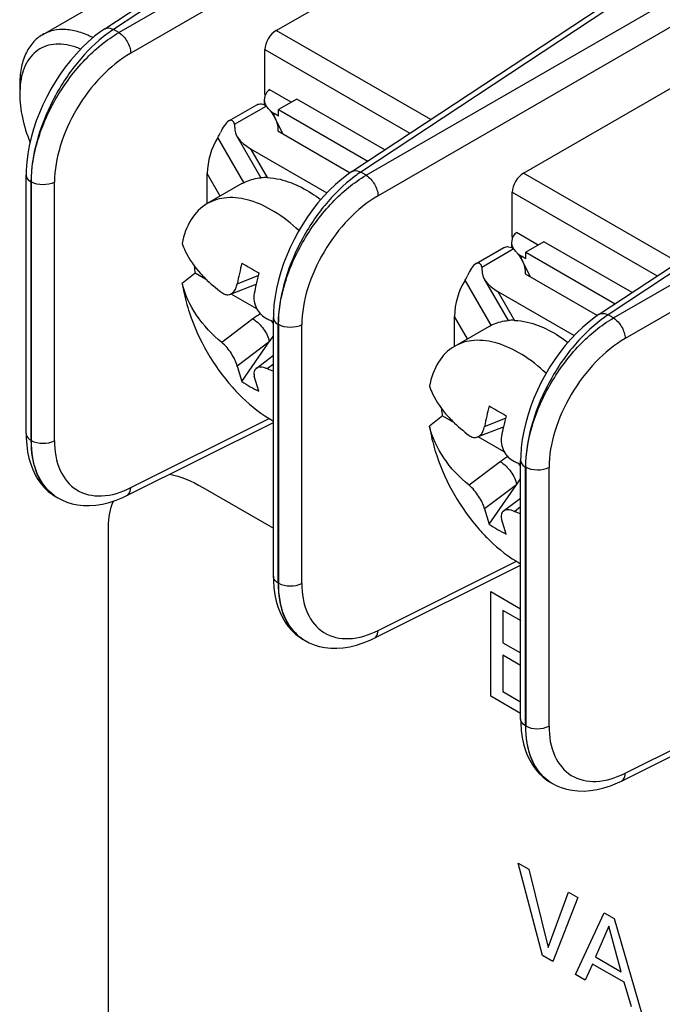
# Model space of a CAD drawing. Header units: inches. Extents: x 0 to 34, y 0 to 22.
# Tile 35 of 127: x 4.729 to 4.93, y 7.278 to 7.586. Entities that reach past the tile are written whole.
import ezdxf

# ---------------------------------------------------------------- set-up
doc = ezdxf.new("R2010")
doc.units = ezdxf.units.IN
doc.header["$LTSCALE"] = 1.87
doc.header["$MEASUREMENT"] = 0
doc.layers.get('0').update_dxf_attribs({"linetype": 'CONTINUOUS'})

msp = doc.modelspace()

# ---------------------------------------------------------------- linework, layer by layer
at = {"color": 7, "linetype": 'CONTINUOUS'}
for p, q in [((4.7551310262, 7.5827523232), (4.8574478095, 7.6503789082)), ((4.8601612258, 7.6501756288), (4.7578939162, 7.5825817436)), ((4.7595798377, 7.5816083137), (4.8692481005, 7.6449289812)), ((4.8729549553, 7.6385085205), (4.7632915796, 7.5751906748)), ((4.8087948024, 7.5822701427), (4.8729549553, 7.6193151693)), ((4.8324708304, 7.5380972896), (4.9347876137, 7.6057238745)), ((4.93750103, 7.6055205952), (4.8352337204, 7.53792671)), ((4.8369196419, 7.5369532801), (4.9465879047, 7.6002739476)), ((4.7356768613, 7.580942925), (4.7586439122, 7.5942038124)), ((4.9502947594, 7.5938534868), (4.8406313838, 7.5305356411)), ((4.7551286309, 7.5827507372), (4.7551333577, 7.5827538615)), ((4.7595798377, 7.5816083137), (4.7578939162, 7.5825817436)), ((4.8571026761, 7.5543777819), (4.8087948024, 7.5822701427)), ((4.8052635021, 7.5762889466), (4.8506261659, 7.550097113)), ((4.8052635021, 7.5623167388), (4.8052635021, 7.5762889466)), ((4.8861346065, 7.5376151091), (4.9502947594, 7.5746601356)), ((4.7285431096, 7.5651744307), (4.7285431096, 7.5623615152)), ((4.7286782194, 7.5650886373), (4.7285431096, 7.5623615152)), ((4.8134276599, 7.5597841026), (4.8065699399, 7.5637436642)), ((4.8050488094, 7.5606007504), (4.8050488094, 7.559060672)), ((4.8052374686, 7.5617448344), (4.8050488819, 7.5606014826)), ((4.805433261, 7.5622187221), (4.8052635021, 7.5623167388)), ((4.815195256, 7.5608046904), (4.8095384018, 7.5575384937)), ((4.8427528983, 7.5448932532), (4.815195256, 7.5608046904)), ((4.9098106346, 7.4934422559), (5.0121274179, 7.5610688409)), ((5.0148408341, 7.5608655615), (4.9125735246, 7.4932716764)), ((4.7939409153, 7.5539580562), (4.8026653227, 7.5589954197)), ((4.7957737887, 7.552902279), (4.8055935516, 7.558572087)), ((4.8041471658, 7.5592667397), (4.8049996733, 7.5590556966)), ((4.8055935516, 7.558572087), (4.8050488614, 7.5590264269)), ((4.8095384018, 7.5575384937), (4.8374777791, 7.5414066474)), ((4.8095384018, 7.555497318), (4.8095384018, 7.5575384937)), ((4.8069222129, 7.5571448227), (4.8081241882, 7.5563138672)), ((4.8095384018, 7.555497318), (4.8081241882, 7.5563138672)), ((4.8081241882, 7.5553603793), (4.8081241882, 7.5563138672)), ((4.8083997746, 7.554873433), (4.8108955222, 7.5499006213)), ((4.9142594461, 7.4922982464), (5.0239277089, 7.5556189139)), ((4.7957737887, 7.552902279), (4.7955088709, 7.5535413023)), ((4.79863064, 7.5346802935), (4.7904980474, 7.548766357)), ((4.7964956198, 7.5491421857), (4.8039965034, 7.5361502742)), ((4.8093241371, 7.5508079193), (4.8319539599, 7.5377417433)), ((5.0276345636, 7.5491984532), (4.917971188, 7.4858806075)), ((4.8007453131, 7.5452678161), (4.8246559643, 7.5314621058)), ((4.8007453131, 7.5452678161), (4.8059700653, 7.5362182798)), ((4.7305472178, 7.4561722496), (4.7305472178, 7.5370689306)), ((4.7912853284, 7.5304392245), (4.7872289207, 7.5374651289)), ((4.7872289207, 7.5280803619), (4.7872289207, 7.5374651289)), ((4.8324684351, 7.5380957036), (4.8324731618, 7.5380988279)), ((4.8369196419, 7.5369532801), (4.8352337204, 7.53792671)), ((4.9344424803, 7.5097227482), (4.8861346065, 7.5376151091)), ((4.7321607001, 7.5348828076), (4.7320835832, 7.5349273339)), ((4.7320835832, 7.4540306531), (4.7320835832, 7.5349273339)), ((4.7321607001, 7.5348828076), (4.7321607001, 7.4539861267)), ((4.7394472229, 7.4539073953), (4.7394472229, 7.5348131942)), ((4.7980422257, 7.5343405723), (4.7871999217, 7.5280803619)), ((4.8826033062, 7.5316339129), (4.9279659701, 7.5054420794)), ((4.8826033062, 7.5176617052), (4.8826033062, 7.5316339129)), ((4.8827730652, 7.5175636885), (4.8826033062, 7.5176617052)), ((4.8907674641, 7.5151290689), (4.8839097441, 7.5190886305)), ((4.8712807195, 7.5093030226), (4.8800051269, 7.514340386)), ((4.88148697, 7.514611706), (4.8823394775, 7.514400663)), ((4.8823886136, 7.5159457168), (4.8823886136, 7.514400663)), ((4.8829333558, 7.5139170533), (4.8823886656, 7.5143713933)), ((4.8825772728, 7.5170898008), (4.8823886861, 7.5159464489)), ((4.8925350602, 7.5161496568), (4.886878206, 7.51288346)), ((4.9200927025, 7.5002382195), (4.8925350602, 7.5161496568)), ((4.8731135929, 7.5082472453), (4.8829333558, 7.5139170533)), ((4.8842620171, 7.5124897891), (4.8854639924, 7.5116588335)), ((4.886878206, 7.5108422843), (4.8854639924, 7.5116588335)), ((4.8854639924, 7.5107053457), (4.8854639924, 7.5116588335)), ((4.886878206, 7.51288346), (4.9148175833, 7.4967516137)), ((4.886878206, 7.5108422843), (4.886878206, 7.51288346)), ((4.8731135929, 7.5082472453), (4.8728486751, 7.5088862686)), ((4.8857395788, 7.5102183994), (4.8882353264, 7.5052455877)), ((4.7871634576, 7.504117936), (4.7833925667, 7.5062952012)), ((4.7965983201, 7.5029925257), (4.8031531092, 7.5055819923)), ((4.8866639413, 7.5061528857), (4.9092937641, 7.4930867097)), ((4.7944409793, 7.4997178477), (4.8025136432, 7.5029069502)), ((4.8759704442, 7.4900252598), (4.8678378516, 7.5041113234)), ((4.873835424, 7.504487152), (4.8813363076, 7.4914952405)), ((4.8027552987, 7.4951154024), (4.7946447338, 7.4997983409)), ((4.8780851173, 7.5006127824), (4.9019957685, 7.4868070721)), ((4.8780851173, 7.5006127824), (4.8833098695, 7.4915632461)), ((4.8686251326, 7.4857841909), (4.8645687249, 7.4928100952)), ((4.8645687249, 7.4834253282), (4.8645687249, 7.4928100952)), ((4.9098082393, 7.4934406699), (4.909812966, 7.4934437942)), ((4.9142594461, 7.4922982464), (4.9125735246, 7.4932716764)), ((4.8015027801, 7.4919919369), (4.7917875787, 7.4846110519)), ((4.807887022, 7.411517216), (4.807887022, 7.4924138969)), ((4.8095005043, 7.4902277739), (4.8094233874, 7.4902723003)), ((4.8094233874, 7.4093756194), (4.8094233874, 7.4902723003)), ((4.8095005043, 7.4902277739), (4.8095005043, 7.4093310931)), ((4.8167870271, 7.4092523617), (4.8167870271, 7.4901581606)), ((4.8753820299, 7.4896855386), (4.8645397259, 7.4834253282)), ((4.806611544, 7.4847977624), (4.8078870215, 7.4866440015)), ((4.8066115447, 7.484797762), (4.7965981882, 7.477190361)), ((4.7980590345, 7.4724181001), (4.8066115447, 7.484797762)), ((4.8024723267, 7.4765018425), (4.807887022, 7.4806155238)), ((4.7965981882, 7.477190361), (4.7980590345, 7.4724181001)), ((4.8059297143, 7.4764455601), (4.807887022, 7.4779325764)), ((4.8033623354, 7.4693560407), (4.801901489, 7.4741283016)), ((4.762053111, 7.4367279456), (4.807887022, 7.4596202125)), ((4.7632909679, 7.4392077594), (4.8065639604, 7.4608209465)), ((4.8645032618, 7.4594629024), (4.8607323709, 7.4616401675)), ((4.8739381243, 7.458337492), (4.8804929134, 7.4609269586)), ((4.8717807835, 7.4550628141), (4.8798534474, 7.4582519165)), ((4.7321607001, 7.4539861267), (4.7320835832, 7.4540306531)), ((4.8800951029, 7.4504603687), (4.871984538, 7.4551433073)), ((4.8788425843, 7.4473369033), (4.8691273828, 7.4399560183)), ((4.8852268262, 7.3668621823), (4.8852268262, 7.4477588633)), ((4.8868403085, 7.4455727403), (4.8867631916, 7.4456172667)), ((4.8867631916, 7.3647205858), (4.8867631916, 7.4456172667)), ((4.8868403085, 7.4455727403), (4.8868403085, 7.3646760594)), ((4.8941268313, 7.364597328), (4.8941268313, 7.4455031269)), ((4.8839513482, 7.4401427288), (4.8852268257, 7.4419889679)), ((4.8839513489, 7.4401427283), (4.8739379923, 7.4325353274)), ((4.8753988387, 7.4277630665), (4.8839513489, 7.4401427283)), ((4.7387785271, 7.4370432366), (4.7399479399, 7.4363014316)), ((4.7399122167, 7.4363218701), (4.7404845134, 7.4359914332)), ((4.7620505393, 7.4367266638), (4.7620556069, 7.4367291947)), ((4.8798121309, 7.4318468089), (4.8852268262, 7.4359604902)), ((4.8739379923, 7.4325353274), (4.8753988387, 7.4277630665)), ((4.8832695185, 7.4317905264), (4.8852268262, 7.4332775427)), ((4.8807021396, 7.424701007), (4.8792412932, 7.4294732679)), ((4.8406307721, 7.3945527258), (4.8839037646, 7.4161659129)), ((4.8393929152, 7.392072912), (4.8852268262, 7.4149651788)), ((4.8078870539, 7.4115149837), (4.8079126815, 7.4101308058)), ((4.8095005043, 7.4093310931), (4.8094233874, 7.4093756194)), ((4.8161183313, 7.392388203), (4.817287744, 7.3916463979)), ((4.8172520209, 7.3916668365), (4.8178243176, 7.3913363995)), ((4.8393903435, 7.3920716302), (4.8393954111, 7.3920741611)), ((4.9167327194, 7.3474178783), (4.9625666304, 7.3703101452)), ((4.9179705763, 7.3498976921), (4.9612435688, 7.3715108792)), ((4.8852268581, 7.36685995), (4.8852524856, 7.3654757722)), ((4.8868403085, 7.3646760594), (4.8867631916, 7.3647205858)), ((4.8934581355, 7.3477331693), (4.8946275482, 7.3469913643)), ((4.8945918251, 7.3470118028), (4.8951641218, 7.3466813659)), ((4.9167301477, 7.3474165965), (4.9167352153, 7.3474191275))]:
    msp.add_line(p, q, dxfattribs=at)
at = {"color": 40, "linetype": 'CONTINUOUS'}
for p, q in [((4.7857938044, 7.4392993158), (4.807887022, 7.4265429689)), ((4.7563310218, 7.2060182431), (4.7563310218, 7.4268441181)), ((4.8758939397, 7.4067145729), (4.8852268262, 7.4013258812)), ((4.8758939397, 7.3739545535), (4.8758939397, 7.4067145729)), ((4.8853649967, 7.3975280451), (4.8797064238, 7.4007952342)), ((4.8797064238, 7.4007952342), (4.8797064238, 7.3906735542)), ((4.8797064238, 7.3906735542), (4.8852066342, 7.3874978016)), ((4.8852268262, 7.3835852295), (4.8797064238, 7.3867726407)), ((4.8797064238, 7.3867726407), (4.8797064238, 7.3754271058)), ((4.8852268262, 7.3685658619), (4.8758939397, 7.3739545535)), ((4.8797064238, 7.3754271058), (4.8852268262, 7.3722396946)), ((4.884494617, 7.3217133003), (4.8877625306, 7.3198264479)), ((4.8920616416, 7.2927973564), (4.884494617, 7.3217133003)), ((4.8877625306, 7.3198264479), (4.8937999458, 7.2953620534)), ((4.8937999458, 7.2953620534), (4.9001587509, 7.3126690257)), ((4.9031317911, 7.3109524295), (4.8953008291, 7.2909270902)), ((4.9001587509, 7.3126690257), (4.9031317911, 7.3109524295)), ((4.902379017, 7.2868402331), (4.9113295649, 7.3062205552)), ((4.9113295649, 7.3062205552), (4.9144801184, 7.304401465)), ((4.9127729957, 7.3020220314), (4.9086511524, 7.2923643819)), ((4.916688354, 7.2877238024), (4.9127729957, 7.3020220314)), ((4.9144801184, 7.304401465), (4.9230780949, 7.274888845)), ((4.8953008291, 7.2909270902), (4.8920616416, 7.2927973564)), ((4.9086511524, 7.2923643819), (4.916688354, 7.2877238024)), ((4.9077090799, 7.2901550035), (4.905411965, 7.285089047)), ((4.917572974, 7.2844597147), (4.9077090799, 7.2901550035)), ((4.905411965, 7.285089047), (4.902379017, 7.2868402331)), ((4.9198700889, 7.2767411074), (4.917572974, 7.2844597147))]:
    msp.add_line(p, q, dxfattribs=at)
at = {"color": 7, "linetype": 'CONTINUOUS'}
for points in [[(4.7551336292, 7.5827538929), (4.7539624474, 7.5819487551), (4.7519620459, 7.580427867), (4.7500071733, 7.5787577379), (4.7481024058, 7.5769452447), (4.746258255, 7.5750029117), (4.7444917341, 7.5729535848), (4.7428149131, 7.570817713), (4.7412275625, 7.5686004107), (4.7397282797, 7.5663037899), (4.7383228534, 7.5639388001), (4.7370185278, 7.5615182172), (4.7358170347, 7.5590456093), (4.7347240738, 7.5565326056), (4.7337450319, 7.5539894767), (4.7328827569, 7.551416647), (4.7321428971, 7.5488171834), (4.7315350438, 7.546211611), (4.7310679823, 7.5436256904), (4.7307472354, 7.5410759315), (4.7305762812, 7.5385706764), (4.73054725, 7.5370676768)], [(4.8324734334, 7.5380988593), (4.8313022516, 7.5372937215), (4.82930185, 7.5357728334), (4.8273469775, 7.5341027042), (4.82544221, 7.5322902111), (4.8235980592, 7.5303478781), (4.8218315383, 7.5282985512), (4.8201547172, 7.5261626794), (4.8185673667, 7.523945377), (4.8170680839, 7.5216487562), (4.8156626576, 7.5192837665), (4.814358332, 7.5168631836), (4.8131568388, 7.5143905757), (4.812063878, 7.511877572), (4.811084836, 7.5093344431), (4.8102225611, 7.5067616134), (4.8094827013, 7.5041621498), (4.808874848, 7.5015565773), (4.8084077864, 7.4989706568), (4.8080870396, 7.4964208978), (4.8079160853, 7.4939156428), (4.8078870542, 7.4924126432)], [(4.9098132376, 7.4934438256), (4.9086420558, 7.4926386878), (4.9066416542, 7.4911177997), (4.9046867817, 7.4894476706), (4.9027820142, 7.4876351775), (4.9009378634, 7.4856928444), (4.8991713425, 7.4836435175), (4.8974945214, 7.4815076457), (4.8959071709, 7.4792903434), (4.8944078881, 7.4769937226), (4.8930024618, 7.4746287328), (4.8916981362, 7.4722081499), (4.890496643, 7.469735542), (4.8894036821, 7.4672225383), (4.8884246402, 7.4646794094), (4.8875623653, 7.4621065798), (4.8868225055, 7.4595071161), (4.8862146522, 7.4569015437), (4.8857475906, 7.4543156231), (4.8854268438, 7.4517658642), (4.8852558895, 7.4492606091), (4.8852268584, 7.4477576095)], [(4.7305472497, 7.4561700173), (4.7305728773, 7.4547858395), (4.7307334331, 7.4525073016), (4.7310310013, 7.4503761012), (4.7314522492, 7.4483995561), (4.731987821, 7.4465665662), (4.7326366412, 7.4448526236), (4.7333908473, 7.4432633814), (4.7342451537, 7.4417988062), (4.7352126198, 7.4404370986), (4.7362934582, 7.4391841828), (4.7374797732, 7.4380530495), (4.7387785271, 7.4370432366)], [(4.740470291, 7.4359996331), (4.741710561, 7.4353481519), (4.7432591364, 7.434701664), (4.7449086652, 7.4341909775), (4.7466517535, 7.4338283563), (4.7484823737, 7.4336248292), (4.7503958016, 7.4335894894), (4.7523918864, 7.4337308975), (4.7544547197, 7.4340568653), (4.7565554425, 7.4345684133), (4.7586795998, 7.4352637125), (4.7608265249, 7.4361447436), (4.7620557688, 7.4367294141)], [(4.8079126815, 7.4101308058), (4.8080732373, 7.407852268), (4.8083708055, 7.4057210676), (4.8087920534, 7.4037445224), (4.8093276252, 7.4019115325), (4.8099764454, 7.4001975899), (4.8107306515, 7.3986083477), (4.8115849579, 7.3971437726), (4.812552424, 7.395782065), (4.8136332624, 7.3945291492), (4.8148195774, 7.3933980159), (4.8161183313, 7.392388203)], [(4.8178100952, 7.3913445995), (4.8190503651, 7.3906931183), (4.8205989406, 7.3900466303), (4.8222484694, 7.3895359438), (4.8239915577, 7.3891733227), (4.8258221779, 7.3889697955), (4.8277356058, 7.3889344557), (4.8297316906, 7.3890758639), (4.8317945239, 7.3894018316), (4.8338952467, 7.3899133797), (4.836019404, 7.3906086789), (4.8381663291, 7.39148971), (4.839395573, 7.3920743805)], [(4.8852524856, 7.3654757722), (4.8854130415, 7.3631972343), (4.8857106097, 7.3610660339), (4.8861318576, 7.3590894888), (4.8866674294, 7.3572564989), (4.8873162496, 7.3555425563), (4.8880704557, 7.3539533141), (4.8889247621, 7.3524887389), (4.8898922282, 7.3511270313), (4.8909730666, 7.3498741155), (4.8921593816, 7.3487429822), (4.8934581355, 7.3477331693)], [(4.8951498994, 7.3466895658), (4.8963901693, 7.3460380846), (4.8979387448, 7.3453915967), (4.8995882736, 7.3448809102), (4.9013313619, 7.3445182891), (4.9031619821, 7.3443147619), (4.90507541, 7.3442794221), (4.9070714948, 7.3444208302), (4.9091343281, 7.344746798), (4.9112350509, 7.345258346), (4.9133592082, 7.3459536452), (4.9155061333, 7.3468346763), (4.9167353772, 7.3474193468)]]:
    msp.add_lwpolyline(points, dxfattribs=at)
for centre, radius, start, end in [((4.780075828, 7.5487531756), 0.0404525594, 123.2534745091, 126.6251438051), ((4.7530763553, 7.5625946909), 0.0245252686, 174.0027876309, 174.1635695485), ((4.8032658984, 7.5564288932), 0.0031505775, 55.5340570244, 56.6504435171), ((4.7931354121, 7.5458229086), 0.0178254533, 41.6004948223, 45.6614967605), ((4.7989348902, 7.550062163), 0.0106177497, 26.5793746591, 27.4752367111), ((4.8054441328, 7.519049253), 0.0171770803, 88.2454280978, 94.8531692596), ((4.8574156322, 7.5040981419), 0.0404525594, 123.2534745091, 126.6251438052), ((4.8806057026, 7.5117738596), 0.0031505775, 55.5340570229, 56.6504435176), ((4.8704752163, 7.501167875), 0.0178254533, 41.6004948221, 45.6614967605), ((4.828743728, 7.5124684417), 0.0457693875, 184.8143136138, 187.7515101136), ((4.8859086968, 7.4861900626), 0.0908772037, 165.169071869, 169.3451673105), ((4.9571030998, 7.7787828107), 0.3127847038, 239.4375128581, 240.5592902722), ((4.8762746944, 7.5054071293), 0.0106177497, 26.5793746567, 27.4752367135), ((5.7568671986, 6.2842898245), 1.562353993, 128.5415485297, 128.7296320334), ((4.8934068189, 7.4825895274), 0.0931367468, 165.1944581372, 167.3999038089), ((4.888689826, 7.4836500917), 0.0883019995, 167.4038192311, 169.375506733), ((4.8199111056, 7.4677085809), 0.0304721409, 121.8277299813, 127.1644832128), ((4.9347554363, 7.4594431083), 0.0404525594, 123.253474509, 126.6251438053), ((4.8458574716, 7.5805318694), 0.0970662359, 245.7106162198, 246.5573549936), ((4.8468116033, 7.5827242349), 0.0994572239, 246.5555196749, 246.9615097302), ((4.7986123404, 7.48555766), 0.0104818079, 30.9702382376, 34.2667992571), ((4.7985325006, 7.4855082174), 0.0105757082, 27.7775641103, 30.977329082), ((4.882783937, 7.4743942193), 0.0171770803, 88.2454280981, 94.8531692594), ((4.831154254, 7.5388903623), 0.0673470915, 248.0037847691, 249.7906191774), ((4.8222750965, 7.5082353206), 0.0432352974, 235.9373312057, 244.0594719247), ((4.9060835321, 7.467813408), 0.0457693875, 184.8143136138, 187.7515101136), ((4.963248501, 7.441535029), 0.0908772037, 165.169071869, 169.3451673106), ((5.034442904, 7.7341277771), 0.3127847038, 239.4375128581, 240.5592902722), ((5.8342070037, 6.2396347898), 1.5623539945, 128.5415485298, 128.7296320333), ((4.9707466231, 7.4379344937), 0.0931367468, 165.1944581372, 167.3999038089), ((4.9660296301, 7.4389950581), 0.0883019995, 167.4038192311, 169.375506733), ((4.8972509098, 7.4230535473), 0.0304721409, 121.8277299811, 127.1644832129), ((4.9231972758, 7.5358768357), 0.0970662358, 245.7106162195, 246.5573549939), ((4.9241514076, 7.5380692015), 0.0994572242, 246.5555196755, 246.9615097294), ((4.8759521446, 7.4409026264), 0.0104818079, 30.9702382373, 34.266799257), ((4.8758723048, 7.4408531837), 0.0105757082, 27.7775641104, 30.9773290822), ((4.7473493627, 7.4478873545), 0.0137346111, 234.7617786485, 239.9440964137), ((4.745990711, 7.4468493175), 0.0121562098, 238.7896822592, 240.0169434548), ((4.9084940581, 7.4942353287), 0.0673470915, 248.0037847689, 249.7906191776), ((4.8996149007, 7.4635802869), 0.0432352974, 235.9373312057, 244.0594719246), ((4.8246891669, 7.4032323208), 0.0137346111, 234.7617786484, 239.9440964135), ((4.8233305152, 7.4021942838), 0.0121562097, 238.7896822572, 240.0169434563), ((4.9020289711, 7.3585772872), 0.0137346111, 234.7617786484, 239.9440964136), ((4.9006703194, 7.3575392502), 0.0121562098, 238.7896822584, 240.0169434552)]:
    msp.add_arc(centre, radius, start, end, dxfattribs=at)
for centre, major_axis, ratio, start_param, end_param in [((4.8089224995, 7.5782590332), (0.0026353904, 0.0042509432), 0.5971151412, 0.8390682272, 2.374957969), ((4.8089224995, 7.5642868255), (0.0026353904, 0.0042509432), 0.5971151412, -3.9082273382, -3.8035775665), ((4.8074628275, 7.5491464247), (0.0115247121, -0.0030883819), 0.5176669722, 3.2030326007, 4.2347534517), ((4.7882293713, 7.5536496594), (0.0075820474, -0.0020318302), 0.5176669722, 0.0614399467, 0.3077626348), ((4.7939464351, 7.5413437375), (0.0030883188, 0.0115244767), 0.5176380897, 1.0167793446, 2.0485001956), ((4.7882293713, 7.5536496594), (0.0020317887, 0.0075818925), 0.5176380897, -2.1248133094, -1.8784906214), ((4.8862623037, 7.5336039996), (0.0026353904, 0.0042509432), 0.5971151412, 0.8390682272, 2.374957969), ((4.8862623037, 7.5196317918), (0.0026353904, 0.0042509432), 0.5971151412, -3.9082273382, -3.8035775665), ((4.8655691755, 7.5089946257), (0.0075820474, -0.0020318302), 0.5176669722, 0.0614399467, 0.3077626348), ((4.8655691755, 7.5089946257), (0.0020317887, 0.0075818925), 0.5176380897, -2.1248133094, -1.8784906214), ((4.8848026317, 7.5044913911), (0.0115247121, -0.0030883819), 0.5176669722, 3.2030326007, 4.2347534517), ((4.8712862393, 7.4966887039), (0.0030883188, 0.0115244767), 0.5176380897, 1.0167793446, 2.0485001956)]:
    msp.add_ellipse(centre, major_axis=major_axis, ratio=ratio, start_param=start_param, end_param=end_param, dxfattribs=at)
for points, knots in [([(4.7514719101, 7.5800135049), (4.7500723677, 7.5807265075), (4.7472962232, 7.5818773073), (4.7430651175, 7.5826917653), (4.7391094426, 7.5824519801), (4.7367269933, 7.5815492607), (4.7356768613, 7.580942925)], [0, 0, 0, 0, 0.2863244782, 0.5443531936, 0.7789520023, 1, 1, 1, 1]), ([(4.7551334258, 7.5827537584), (4.7553157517, 7.5828744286), (4.7562213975, 7.5832395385), (4.7572488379, 7.5829282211), (4.7578939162, 7.5825817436)], [0, 0, 0, 0, 0.2299359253, 1, 1, 1, 1]), ([(4.7356768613, 7.580942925), (4.7345407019, 7.5802869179), (4.7324142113, 7.5784999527), (4.730152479, 7.5747992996), (4.7288067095, 7.5702394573), (4.7285431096, 7.5669203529), (4.7285431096, 7.5651744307)], [0, 0, 0, 0, 0.2177725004, 0.4509548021, 0.7101910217, 1, 1, 1, 1]), ([(4.7559427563, 7.5812186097), (4.7524693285, 7.578639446), (4.7460112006, 7.5721860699), (4.7385355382, 7.5606440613), (4.7335046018, 7.5479812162), (4.7320835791, 7.5391283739), (4.7320835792, 7.5349273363)], [0, 0, 0, 0, 0.2421145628, 0.5049212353, 0.7648950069, 1, 1, 1, 1]), ([(4.7321607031, 7.5348828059), (4.7321607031, 7.5392905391), (4.7338300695, 7.5485895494), (4.7396945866, 7.5616506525), (4.7483154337, 7.5732149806), (4.7556790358, 7.5793355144), (4.7595798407, 7.5816083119)], [0, 0, 0, 0, 0.23541605, 0.4962420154, 0.7588746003, 1, 1, 1, 1]), ([(4.7595798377, 7.5816083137), (4.7606552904, 7.5809409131), (4.7623408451, 7.5789220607), (4.7632464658, 7.5764528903), (4.7632866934, 7.5751878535)], [0, 0, 0, 0, 0.5000066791, 1, 1, 1, 1]), ([(4.7476217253, 7.576445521), (4.7464763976, 7.5769337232), (4.7442096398, 7.5776983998), (4.7407908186, 7.5781362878), (4.7376056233, 7.5777773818), (4.734761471, 7.5766058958), (4.7323735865, 7.5746562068), (4.7305247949, 7.5720145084), (4.7292511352, 7.5687813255), (4.7288166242, 7.5664069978), (4.7286853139, 7.5651570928)], [0, 0, 0, 0, 0.1405167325, 0.2683255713, 0.3860435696, 0.4982147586, 0.6106790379, 0.729205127, 0.8581575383, 1, 1, 1, 1]), ([(4.7632915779, 7.5751907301), (4.7599024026, 7.5732346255), (4.7535013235, 7.5679584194), (4.7460021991, 7.5579680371), (4.7408999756, 7.5466741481), (4.7394476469, 7.5386273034), (4.7394471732, 7.5348131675)], [0, 0, 0, 0, 0.2413900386, 0.5040328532, 0.7647186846, 1, 1, 1, 1]), ([(4.8065699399, 7.5637436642), (4.8064132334, 7.5635944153), (4.8058582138, 7.5630123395), (4.8054232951, 7.5623033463), (4.8052374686, 7.5617448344)], [0, 0, 0, 0, 0.2688217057, 1, 1, 1, 1]), ([(4.7285431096, 7.5623615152), (4.7285431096, 7.5598951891), (4.7291854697, 7.5547180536), (4.7307597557, 7.5497637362), (4.731778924, 7.5472569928)], [0, 0, 0, 0, 0.476830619, 1, 1, 1, 1]), ([(4.8050488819, 7.5606014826), (4.8050489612, 7.5600771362), (4.8052191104, 7.5593568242), (4.8055564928, 7.5587308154), (4.8056543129, 7.5585717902)], [0, 0, 0, 0, 0.7374267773, 1, 1, 1, 1]), ([(4.8064651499, 7.5576578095), (4.8066543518, 7.5574443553), (4.8073619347, 7.5566034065), (4.8079795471, 7.5556830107), (4.8083550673, 7.5549608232)], [0, 0, 0, 0, 0.2594899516, 1, 1, 1, 1]), ([(4.7955088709, 7.5535413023), (4.7953632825, 7.5537929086), (4.7948935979, 7.554303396), (4.7942117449, 7.5541143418), (4.7939430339, 7.5539592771)], [0, 0, 0, 0, 0.4837328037, 1, 1, 1, 1]), ([(4.8084305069, 7.554812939), (4.8085903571, 7.5544934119), (4.8091437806, 7.5532346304), (4.8094004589, 7.5518240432), (4.8093251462, 7.5508073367)], [0, 0, 0, 0, 0.2595060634, 1, 1, 1, 1]), ([(4.7939430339, 7.5539592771), (4.7933767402, 7.5536324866), (4.7923967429, 7.5524244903), (4.7917004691, 7.5511160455), (4.7913543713, 7.550351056)], [0, 0, 0, 0, 0.4377892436, 1, 1, 1, 1]), ([(4.73054725, 7.5370676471), (4.7305471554, 7.5368582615), (4.7307218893, 7.5359485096), (4.731481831, 7.5352747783), (4.7320835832, 7.534927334)], [0, 0, 0, 0, 0.2315596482, 1, 1, 1, 1]), ([(4.7980422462, 7.5343405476), (4.7984852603, 7.5345963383), (4.8003484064, 7.5355357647), (4.8024245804, 7.5360300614), (4.8039909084, 7.5361647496)], [0, 0, 0, 0, 0.2455081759, 1, 1, 1, 1]), ([(4.8059700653, 7.5362182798), (4.8073135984, 7.5361784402), (4.8133834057, 7.5353155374), (4.8189251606, 7.5321924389), (4.8226971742, 7.5293127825)], [0, 0, 0, 0, 0.2207207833, 1, 1, 1, 1]), ([(4.8332825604, 7.5365635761), (4.8298091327, 7.5339844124), (4.8233510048, 7.5275310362), (4.8158753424, 7.5159890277), (4.810844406, 7.5033261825), (4.8094233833, 7.4944733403), (4.8094233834, 7.4902723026)], [0, 0, 0, 0, 0.2421145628, 0.5049212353, 0.7648950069, 1, 1, 1, 1]), ([(4.8095005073, 7.4902277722), (4.8095005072, 7.4946355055), (4.8111698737, 7.5039345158), (4.8170343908, 7.5169956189), (4.8256552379, 7.528559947), (4.83301884, 7.5346804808), (4.8369196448, 7.5369532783)], [0, 0, 0, 0, 0.23541605, 0.4962420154, 0.7588746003, 1, 1, 1, 1]), ([(4.83247323, 7.5380987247), (4.8326555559, 7.5382193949), (4.8335612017, 7.5385845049), (4.8345886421, 7.5382731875), (4.8352337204, 7.53792671)], [0, 0, 0, 0, 0.2299359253, 1, 1, 1, 1]), ([(4.8369196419, 7.5369532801), (4.8379950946, 7.5362858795), (4.8396806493, 7.5342670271), (4.84058627, 7.5317978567), (4.8406264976, 7.5305328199)], [0, 0, 0, 0, 0.5000066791, 1, 1, 1, 1]), ([(4.7394472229, 7.5348093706), (4.7383442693, 7.5342155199), (4.7357892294, 7.5337534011), (4.7332358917, 7.5342620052), (4.7321607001, 7.5348828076)], [0, 0, 0, 0, 0.5022289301, 1, 1, 1, 1]), ([(4.8158699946, 7.5196372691), (4.8135292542, 7.5218392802), (4.8087642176, 7.5256135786), (4.8010705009, 7.5293075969), (4.7936268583, 7.5304359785), (4.7890560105, 7.5291523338), (4.7871999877, 7.5280802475)], [0, 0, 0, 0, 0.3034364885, 0.5696118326, 0.7976208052, 1, 1, 1, 1]), ([(4.8406313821, 7.5305356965), (4.8372422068, 7.5285795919), (4.8308411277, 7.5233033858), (4.8233420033, 7.5133130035), (4.8182397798, 7.5020191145), (4.8167874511, 7.4939722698), (4.8167869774, 7.4901581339)], [0, 0, 0, 0, 0.2413900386, 0.5040328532, 0.7647186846, 1, 1, 1, 1]), ([(4.7871999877, 7.5280802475), (4.7851737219, 7.5269098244), (4.7814978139, 7.5231473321), (4.7798773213, 7.5182545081), (4.7793863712, 7.5156176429)], [0, 0, 0, 0, 0.4659340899, 1, 1, 1, 1]), ([(4.8839097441, 7.5190886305), (4.8837530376, 7.5189393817), (4.883198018, 7.5183573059), (4.8827630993, 7.5176483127), (4.8825772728, 7.5170898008)], [0, 0, 0, 0, 0.2688217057, 1, 1, 1, 1]), ([(4.7793863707, 7.5156176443), (4.779649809, 7.5148067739), (4.7810252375, 7.5113654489), (4.7832312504, 7.5083007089), (4.7851401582, 7.506191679)], [0, 0, 0, 0, 0.2306029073, 1, 1, 1, 1]), ([(4.8823886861, 7.5159464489), (4.8823887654, 7.5154221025), (4.8825589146, 7.5147017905), (4.882896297, 7.5140757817), (4.8829941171, 7.5139167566)], [0, 0, 0, 0, 0.7374267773, 1, 1, 1, 1]), ([(4.8838049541, 7.5130027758), (4.8839941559, 7.5127893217), (4.8847017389, 7.5119483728), (4.8853193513, 7.5110279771), (4.8856948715, 7.5103057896)], [0, 0, 0, 0, 0.2594899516, 1, 1, 1, 1]), ([(4.8712828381, 7.5093042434), (4.8707165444, 7.508977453), (4.8697365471, 7.5077694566), (4.8690402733, 7.5064610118), (4.8686941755, 7.5056960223)], [0, 0, 0, 0, 0.4377892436, 1, 1, 1, 1]), ([(4.8728486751, 7.5088862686), (4.8727030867, 7.509137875), (4.8722334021, 7.5096483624), (4.8715515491, 7.5094593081), (4.8712828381, 7.5093042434)], [0, 0, 0, 0, 0.4837328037, 1, 1, 1, 1]), ([(4.8857703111, 7.5101579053), (4.8859301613, 7.5098383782), (4.8864835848, 7.5085795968), (4.8867402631, 7.5071690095), (4.8866649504, 7.5061523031)], [0, 0, 0, 0, 0.2595060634, 1, 1, 1, 1]), ([(4.7851401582, 7.506191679), (4.7856135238, 7.5056686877), (4.7876764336, 7.5035158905), (4.7899653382, 7.5015856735), (4.7917875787, 7.5002234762)], [0, 0, 0, 0, 0.2366716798, 1, 1, 1, 1]), ([(4.7917875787, 7.4846110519), (4.788755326, 7.4870712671), (4.7834749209, 7.4925943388), (4.7802594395, 7.4995869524), (4.7793863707, 7.5030930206)], [0, 0, 0, 0, 0.519395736, 1, 1, 1, 1]), ([(4.7793863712, 7.5030930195), (4.7795023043, 7.5023364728), (4.780054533, 7.4992245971), (4.7808841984, 7.4961638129), (4.7816424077, 7.49389257)], [0, 0, 0, 0, 0.2422208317, 1, 1, 1, 1]), ([(4.7944354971, 7.4997157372), (4.7947034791, 7.4998213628), (4.7958626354, 7.5005564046), (4.796403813, 7.5019556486), (4.7965981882, 7.5029924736)], [0, 0, 0, 0, 0.2144907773, 1, 1, 1, 1]), ([(4.7917875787, 7.5002234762), (4.7921816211, 7.4999289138), (4.7930399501, 7.4994803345), (4.7940277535, 7.4995550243), (4.7944354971, 7.4997157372)], [0, 0, 0, 0, 0.5288626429, 1, 1, 1, 1]), ([(4.801901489, 7.4999304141), (4.8016134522, 7.4983939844), (4.8022114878, 7.4951098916), (4.804529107, 7.4926901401), (4.8059297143, 7.4920579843)], [0, 0, 0, 0, 0.5042803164, 1, 1, 1, 1]), ([(4.9098130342, 7.4934436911), (4.9099953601, 7.4935643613), (4.9109010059, 7.4939294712), (4.9119284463, 7.4936181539), (4.9125735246, 7.4932716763)], [0, 0, 0, 0, 0.2299359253, 1, 1, 1, 1]), ([(4.8015027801, 7.4919919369), (4.8028281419, 7.4912266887), (4.8049742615, 7.4890193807), (4.8063958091, 7.4862506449), (4.806611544, 7.4847977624)], [0, 0, 0, 0, 0.5102707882, 1, 1, 1, 1]), ([(4.8078870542, 7.4924126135), (4.8078869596, 7.4922032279), (4.8080616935, 7.4912934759), (4.8088216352, 7.4906197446), (4.8094233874, 7.4902723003)], [0, 0, 0, 0, 0.2315596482, 1, 1, 1, 1]), ([(4.8167870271, 7.490154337), (4.8156840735, 7.4895604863), (4.8131290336, 7.4890983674), (4.8105756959, 7.4896069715), (4.8095005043, 7.4902277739)], [0, 0, 0, 0, 0.5022289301, 1, 1, 1, 1]), ([(4.8753820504, 7.489685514), (4.8758250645, 7.4899413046), (4.8776882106, 7.490880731), (4.8797643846, 7.4913750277), (4.8813307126, 7.491509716)], [0, 0, 0, 0, 0.2455081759, 1, 1, 1, 1]), ([(4.8833098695, 7.4915632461), (4.8846534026, 7.4915234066), (4.8907232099, 7.4906605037), (4.8962649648, 7.4875374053), (4.9000369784, 7.4846577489)], [0, 0, 0, 0, 0.2207207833, 1, 1, 1, 1]), ([(4.9106223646, 7.4919085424), (4.9071489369, 7.4893293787), (4.900690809, 7.4828760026), (4.8932151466, 7.4713339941), (4.8881842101, 7.4586711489), (4.8867631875, 7.4498183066), (4.8867631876, 7.445617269)], [0, 0, 0, 0, 0.2421145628, 0.5049212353, 0.7648950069, 1, 1, 1, 1]), ([(4.8868403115, 7.4455727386), (4.8868403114, 7.4499804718), (4.8885096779, 7.4592794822), (4.894374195, 7.4723405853), (4.9029950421, 7.4839049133), (4.9103586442, 7.4900254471), (4.914259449, 7.4922982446)], [0, 0, 0, 0, 0.23541605, 0.4962420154, 0.7588746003, 1, 1, 1, 1]), ([(4.9142594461, 7.4922982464), (4.9153348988, 7.4916308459), (4.9170204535, 7.4896119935), (4.9179260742, 7.4871428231), (4.9179663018, 7.4858777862)], [0, 0, 0, 0, 0.5000066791, 1, 1, 1, 1]), ([(4.7965981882, 7.477190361), (4.7962566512, 7.4786176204), (4.7948425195, 7.4813028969), (4.7929595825, 7.4836601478), (4.7917875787, 7.4846110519)], [0, 0, 0, 0, 0.4929979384, 1, 1, 1, 1]), ([(4.8645397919, 7.4834252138), (4.8625135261, 7.4822547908), (4.8588376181, 7.4784922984), (4.8572171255, 7.4735994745), (4.8567261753, 7.4709626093)], [0, 0, 0, 0, 0.4659340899, 1, 1, 1, 1]), ([(4.8932097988, 7.4749822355), (4.8908690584, 7.4771842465), (4.8861040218, 7.4809585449), (4.8784103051, 7.4846525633), (4.8709666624, 7.4857809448), (4.8663958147, 7.4844973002), (4.8645397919, 7.4834252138)], [0, 0, 0, 0, 0.3034364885, 0.5696118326, 0.7976208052, 1, 1, 1, 1]), ([(4.9179711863, 7.4858806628), (4.914582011, 7.4839245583), (4.9081809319, 7.4786483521), (4.9006818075, 7.4686579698), (4.895579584, 7.4573640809), (4.8941272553, 7.4493172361), (4.8941267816, 7.4455031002)], [0, 0, 0, 0, 0.2413900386, 0.5040328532, 0.7647186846, 1, 1, 1, 1]), ([(4.8024689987, 7.4764992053), (4.8021656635, 7.4762693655), (4.8016947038, 7.4754676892), (4.8017923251, 7.4745844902), (4.801901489, 7.4741283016)], [0, 0, 0, 0, 0.4479244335, 1, 1, 1, 1]), ([(4.8059297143, 7.4764455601), (4.8055908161, 7.4765825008), (4.8045016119, 7.4769507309), (4.8031152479, 7.4769888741), (4.8024689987, 7.4764992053)], [0, 0, 0, 0, 0.3107289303, 1, 1, 1, 1]), ([(4.79506501, 7.4706457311), (4.7960458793, 7.4695387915), (4.7998777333, 7.4655135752), (4.8043183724, 7.4620223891), (4.8078872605, 7.4600429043)], [0, 0, 0, 0, 0.2660017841, 1, 1, 1, 1]), ([(4.8567261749, 7.4709626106), (4.8569896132, 7.4701517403), (4.8583650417, 7.4667104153), (4.8605710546, 7.4636456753), (4.8624799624, 7.4615366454)], [0, 0, 0, 0, 0.2306029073, 1, 1, 1, 1]), ([(4.8624799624, 7.4615366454), (4.862953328, 7.461013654), (4.8650162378, 7.4588608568), (4.8673051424, 7.4569306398), (4.8691273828, 7.4555684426)], [0, 0, 0, 0, 0.2366716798, 1, 1, 1, 1]), ([(4.7305472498, 7.4561699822), (4.7305472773, 7.4559606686), (4.7307223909, 7.4550513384), (4.7314820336, 7.4543779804), (4.7320835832, 7.4540306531)], [0, 0, 0, 0, 0.2315583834, 1, 1, 1, 1]), ([(4.8691273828, 7.4399560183), (4.8660951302, 7.4424162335), (4.860814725, 7.4479393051), (4.8575992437, 7.4549319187), (4.8567261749, 7.4584379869)], [0, 0, 0, 0, 0.519395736, 1, 1, 1, 1]), ([(4.8567261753, 7.4584379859), (4.8568421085, 7.4576814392), (4.8573943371, 7.4545695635), (4.8582240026, 7.4515087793), (4.8589822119, 7.4492375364)], [0, 0, 0, 0, 0.2422208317, 1, 1, 1, 1]), ([(4.8717753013, 7.4550607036), (4.8720432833, 7.4551663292), (4.8732024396, 7.455901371), (4.8737436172, 7.4573006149), (4.8739379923, 7.4583374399)], [0, 0, 0, 0, 0.2144907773, 1, 1, 1, 1]), ([(4.7320835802, 7.4540306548), (4.7320835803, 7.4503715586), (4.7328142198, 7.4450087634), (4.7361911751, 7.4392066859), (4.7384707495, 7.4371921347), (4.7396915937, 7.4364524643)], [0, 0, 0, 0, 0.5516249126, 0.784807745, 1, 1, 1, 1]), ([(4.7321607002, 7.4539861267), (4.7332358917, 7.4533653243), (4.7357892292, 7.4528567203), (4.7383442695, 7.4533188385), (4.7394472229, 7.4539126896)], [0, 0, 0, 0, 0.4977710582, 1, 1, 1, 1]), ([(4.7394248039, 7.436669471), (4.7370319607, 7.4383597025), (4.7330321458, 7.4439090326), (4.7321607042, 7.4504731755), (4.7321607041, 7.4539861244)], [0, 0, 0, 0, 0.4547272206, 1, 1, 1, 1]), ([(4.7394472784, 7.4539074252), (4.7394478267, 7.4507307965), (4.7402728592, 7.4447738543), (4.7458764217, 7.4376712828), (4.754742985, 7.4358565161), (4.7604457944, 7.4377862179), (4.7632909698, 7.4392078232)], [0, 0, 0, 0, 0.2726554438, 0.4996206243, 0.7270068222, 1, 1, 1, 1]), ([(4.8691273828, 7.4555684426), (4.8695214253, 7.4552738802), (4.8703797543, 7.4548253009), (4.8713675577, 7.4548999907), (4.8717753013, 7.4550607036)], [0, 0, 0, 0, 0.5288626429, 1, 1, 1, 1]), ([(4.8792412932, 7.4552753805), (4.8789532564, 7.4537389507), (4.879551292, 7.450454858), (4.8818689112, 7.4480351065), (4.8832695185, 7.4474029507)], [0, 0, 0, 0, 0.5042803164, 1, 1, 1, 1]), ([(4.8788425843, 7.4473369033), (4.8801679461, 7.446571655), (4.8823140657, 7.4443643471), (4.8837356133, 7.4415956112), (4.8839513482, 7.4401427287)], [0, 0, 0, 0, 0.5102707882, 1, 1, 1, 1]), ([(4.8852268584, 7.4477575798), (4.8852267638, 7.4475481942), (4.8854014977, 7.4466384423), (4.8861614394, 7.445964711), (4.8867631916, 7.4456172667)], [0, 0, 0, 0, 0.2315596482, 1, 1, 1, 1]), ([(4.8941268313, 7.4454993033), (4.8930238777, 7.4449054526), (4.8904688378, 7.4444433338), (4.8879155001, 7.4449519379), (4.8868403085, 7.4455727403)], [0, 0, 0, 0, 0.5022289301, 1, 1, 1, 1]), ([(4.7620555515, 7.4367293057), (4.7622511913, 7.4368268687), (4.7630200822, 7.4374285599), (4.7632641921, 7.4384738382), (4.7632866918, 7.4392056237)], [0, 0, 0, 0, 0.2299421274, 1, 1, 1, 1]), ([(4.8739379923, 7.4325353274), (4.8735964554, 7.4339625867), (4.8721823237, 7.4366478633), (4.8702993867, 7.4390051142), (4.8691273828, 7.4399560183)], [0, 0, 0, 0, 0.4929979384, 1, 1, 1, 1]), ([(4.8798088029, 7.4318441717), (4.8795054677, 7.4316143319), (4.879034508, 7.4308126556), (4.8791321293, 7.4299294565), (4.8792412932, 7.4294732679)], [0, 0, 0, 0, 0.4479244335, 1, 1, 1, 1]), ([(4.8832695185, 7.4317905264), (4.8829306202, 7.4319274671), (4.8818414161, 7.4322956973), (4.880455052, 7.4323338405), (4.8798088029, 7.4318441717)], [0, 0, 0, 0, 0.3107289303, 1, 1, 1, 1]), ([(4.8724048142, 7.4259906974), (4.8733856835, 7.4248837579), (4.8772175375, 7.4208585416), (4.8816581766, 7.4173673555), (4.8852270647, 7.4153878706)], [0, 0, 0, 0, 0.2660017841, 1, 1, 1, 1]), ([(4.8094233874, 7.4093756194), (4.8092074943, 7.4095002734), (4.8084686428, 7.4099905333), (4.80788731, 7.4108662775), (4.8078870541, 7.4115145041)], [0, 0, 0, 0, 0.2777600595, 1, 1, 1, 1]), ([(4.8094233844, 7.4093756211), (4.8094233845, 7.4057165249), (4.810154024, 7.4003537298), (4.8135309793, 7.3945516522), (4.8158105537, 7.3925371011), (4.8170313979, 7.3917974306)], [0, 0, 0, 0, 0.5516249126, 0.784807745, 1, 1, 1, 1]), ([(4.8095005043, 7.409331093), (4.8105756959, 7.4087102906), (4.8131290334, 7.4082016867), (4.8156840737, 7.4086638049), (4.8167870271, 7.4092576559)], [0, 0, 0, 0, 0.4977710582, 1, 1, 1, 1]), ([(4.8167646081, 7.3920144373), (4.8143717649, 7.3937046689), (4.8103719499, 7.399253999), (4.8095005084, 7.4058181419), (4.8095005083, 7.4093310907)], [0, 0, 0, 0, 0.4547272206, 1, 1, 1, 1]), ([(4.8167870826, 7.4092523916), (4.8167876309, 7.4060757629), (4.8176126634, 7.4001188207), (4.8232162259, 7.3930162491), (4.8320827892, 7.3912014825), (4.8377855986, 7.3931311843), (4.840630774, 7.3945527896)], [0, 0, 0, 0, 0.2726554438, 0.4996206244, 0.7270068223, 1, 1, 1, 1]), ([(4.8393953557, 7.3920742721), (4.8395909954, 7.392171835), (4.8403598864, 7.3927735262), (4.8406039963, 7.3938188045), (4.8406264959, 7.39455059)], [0, 0, 0, 0, 0.2299421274, 1, 1, 1, 1]), ([(4.8867631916, 7.3647205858), (4.8865472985, 7.3648452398), (4.885808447, 7.3653354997), (4.8852271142, 7.3662112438), (4.8852268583, 7.3668594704)], [0, 0, 0, 0, 0.2777600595, 1, 1, 1, 1]), ([(4.8867631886, 7.3647205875), (4.8867631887, 7.3610614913), (4.8874938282, 7.3556986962), (4.8908707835, 7.3498966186), (4.8931503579, 7.3478820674), (4.8943712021, 7.347142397)], [0, 0, 0, 0, 0.5516249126, 0.784807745, 1, 1, 1, 1]), ([(4.8868403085, 7.3646760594), (4.8879155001, 7.364055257), (4.8904688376, 7.363546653), (4.8930238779, 7.3640087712), (4.8941268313, 7.3646026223)], [0, 0, 0, 0, 0.4977710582, 1, 1, 1, 1]), ([(4.8941044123, 7.3473594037), (4.8917115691, 7.3490496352), (4.8877117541, 7.3545989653), (4.8868403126, 7.3611631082), (4.8868403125, 7.3646760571)], [0, 0, 0, 0, 0.4547272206, 1, 1, 1, 1]), ([(4.8941268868, 7.3645973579), (4.8941274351, 7.3614207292), (4.8949524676, 7.3554637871), (4.9005560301, 7.3483612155), (4.9094225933, 7.3465464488), (4.9151254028, 7.3484761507), (4.9179705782, 7.3498977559)], [0, 0, 0, 0, 0.2726554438, 0.4996206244, 0.7270068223, 1, 1, 1, 1]), ([(4.9167351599, 7.3474192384), (4.9169307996, 7.3475168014), (4.9176996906, 7.3481184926), (4.9179438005, 7.3491637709), (4.9179663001, 7.3498955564)], [0, 0, 0, 0, 0.2299421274, 1, 1, 1, 1])]:
    msp.add_open_spline(points, degree=3, knots=knots, dxfattribs=at)
for points in [[(4.8026654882, 7.5589954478), (4.8031001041, 7.5592468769), (4.8036486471, 7.5593266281), (4.8041471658, 7.5592667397)], [(4.8800052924, 7.5143404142), (4.8804399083, 7.5145918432), (4.8809884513, 7.5146715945), (4.88148697, 7.514611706)], [(4.7816424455, 7.493892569), (4.7844757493, 7.4854050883), (4.7891308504, 7.4773427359), (4.7950649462, 7.4706456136)], [(4.8589822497, 7.4492375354), (4.8618155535, 7.4407500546), (4.8664706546, 7.4326877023), (4.8724047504, 7.42599058)]]:
    msp.add_open_spline(points, degree=3, dxfattribs=at)
at = {"color": 40, "linetype": 'CONTINUOUS'}
for points in [[(4.775455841, 7.4434241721), (4.7788188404, 7.4427233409), (4.7823473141, 7.4412892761), (4.7857938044, 7.4392993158)], [(4.7563310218, 7.4268441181), (4.7563310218, 7.4298868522), (4.756874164, 7.4326373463), (4.7578492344, 7.4349949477)]]:
    msp.add_open_spline(points, degree=3, dxfattribs=at)

doc.saveas('drawing.dxf')
